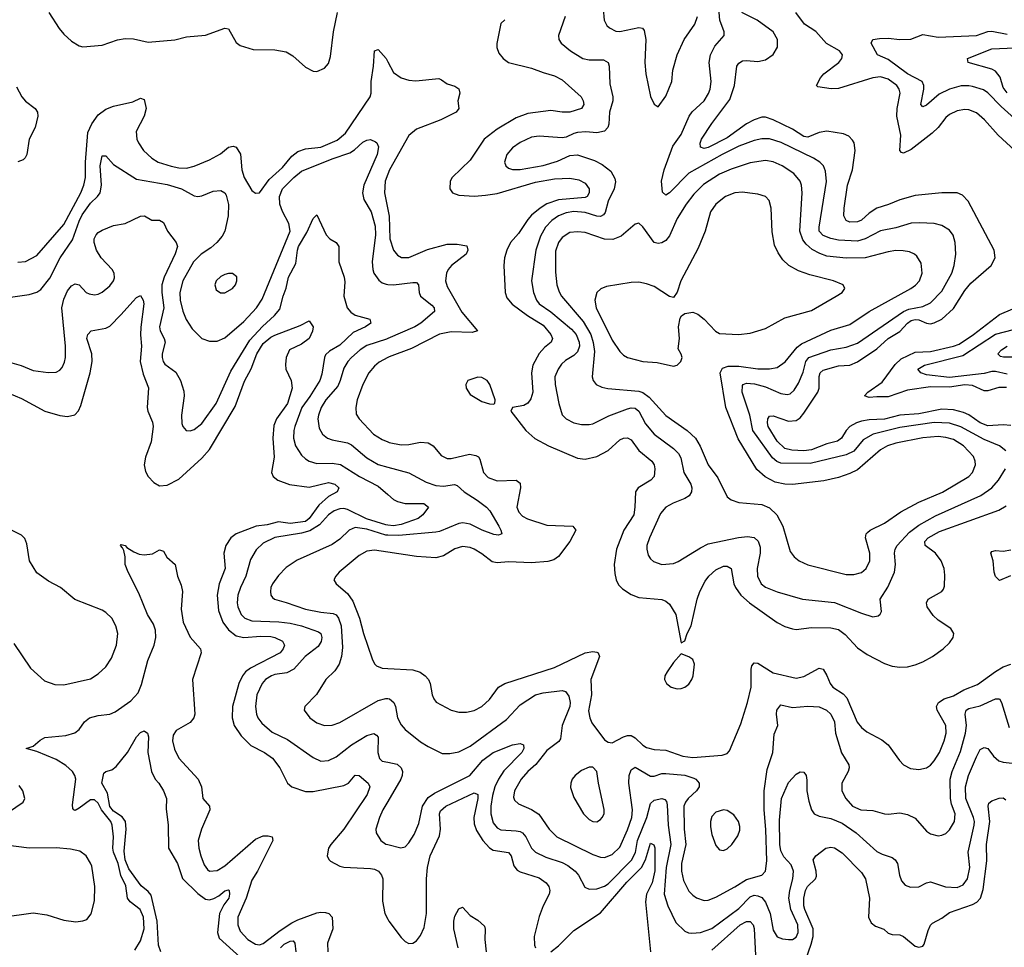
# Model space of a CAD drawing. Header units: inches. Extents: x 1934316 to 2140091, y 524953 to 667329.
# Tile 220 of 256: x 2018080 to 2023215, y 631233 to 636073. Entities that reach past the tile are written whole.
import ezdxf

# ---------------------------------------------------------------- set-up
doc = ezdxf.new("R2010")
doc.units = ezdxf.units.IN
doc.header["$MEASUREMENT"] = 0
doc.layers.add('C0613', color=7, linetype='Continuous')
doc.layers.add('C0623', color=7, linetype='Continuous')

msp = doc.modelspace()

# ---------------------------------------------------------------- linework, layer by layer
at = {"layer": 'C0613', "color": 5}
for points, elevation in [([(2018232.9, 636110), (2018286.1, 636026.1), (2018310, 635996.5), (2018350, 635960.3), (2018390, 635936.9), (2018410, 635931.3), (2018510, 635939.6), (2018590, 635967.5), (2018630, 635975), (2018673.1, 635973.1), (2018750, 635954.7), (2018890, 635968.4), (2018950, 635983.9), (2019050, 635992.1), (2019150, 636028.4), (2019170, 636024.9), (2019210, 635953.4), (2019230, 635938.4), (2019297.2, 635917.2), (2019410, 635916.2), (2019470, 635905.8), (2019504.2, 635884.2), (2019570, 635824.9), (2019610, 635804.9), (2019630, 635803.1), (2019670, 635819.3), (2019690, 635844.9), (2019701.3, 635881.3), (2019716.1, 636010), (2019736.9, 636110)], 320), ([(2018070, 634808.3), (2018110, 634811.3), (2018170, 634843.2), (2018310, 635003.5), (2018399.2, 635170), (2018414.6, 635210), (2018423.2, 635250), (2018424.2, 635330), (2018436.4, 635483.6), (2018456.1, 635530), (2018490, 635575.7), (2018530, 635606.7), (2018570, 635622.2), (2018670, 635644.1), (2018710, 635664), (2018730, 635657.1), (2018739.3, 635610), (2018729.5, 635570), (2018688.3, 635490), (2018691.1, 635450), (2018699.3, 635430), (2018726.5, 635390), (2018770, 635350.2), (2018802.6, 635330), (2018870, 635307.8), (2018910, 635299.2), (2018950, 635298.8), (2018990, 635308.8), (2019070, 635342.1), (2019126.8, 635373.2), (2019170, 635407.3), (2019193.8, 635413.8), (2019210, 635407.9), (2019231.7, 635371.7), (2019239.5, 635290), (2019250.9, 635250), (2019290, 635181.7), (2019310, 635167.2), (2019330, 635170.3), (2019380.5, 635239.5), (2019450, 635301.9), (2019499.6, 635360.4), (2019530, 635385.1), (2019570, 635399.3), (2019650, 635408.5), (2019735.4, 635444.6), (2019778.7, 635481.3), (2019908.3, 635670), (2019913.8, 635690), (2019913.4, 635750), (2019926.1, 635830), (2019930, 635911), (2019950, 635918), (2019991, 635870), (2020000, 635853.2)], 280), ([(2018063.2, 635723.2), (2018091.4, 635670), (2018110, 635647.4), (2018161.3, 635610), (2018172.7, 635590), (2018175, 635570), (2018161.3, 635510), (2018130.1, 635449.9), (2018116.8, 635370), (2018108.3, 635351.6), (2018098.1, 635341.9), (2018070, 635331.3)], 280), ([(2017970, 634615.6), (2018130, 634638.8), (2018170, 634651.2), (2018190, 634664.7), (2018236.5, 634723.5), (2018292, 634830), (2018356, 634924), (2018390, 635021.8), (2018405.7, 635054.3), (2018450, 635115.5), (2018486, 635150), (2018499.2, 635170), (2018507.3, 635210), (2018500.4, 635310), (2018510, 635362.4), (2018530, 635363.1), (2018570, 635318), (2018690, 635240.2), (2018850, 635213), (2018923.6, 635190), (2018990, 635153.8), (2019009.8, 635150.2), (2019030, 635153.8), (2019090, 635178.3), (2019130, 635182), (2019150, 635170.3), (2019157.2, 635157.2), (2019168.4, 635108.4), (2019167.7, 635050), (2019149.5, 634970), (2019136.1, 634943.9), (2019108.8, 634910), (2019076.9, 634883.1), (2019026.3, 634850), (2018986.8, 634810), (2018930.7, 634710), (2018914.6, 634650), (2018917.5, 634610), (2018931.3, 634551.3), (2018947.8, 634507.8), (2018979.1, 634459.1), (2019030.5, 634410), (2019070, 634395.8), (2019110, 634395.5), (2019150, 634412.2), (2019250, 634499), (2019314.9, 634570), (2019344.5, 634615.5), (2019490.4, 634970), (2019483.6, 635010), (2019450, 635072.4), (2019437.6, 635110), (2019434.5, 635150), (2019450, 635190.2), (2019510, 635250.1), (2019550, 635282.2), (2019710, 635346.1), (2019802.5, 635377.5), (2019827.1, 635393), (2019870, 635433.4), (2019890, 635444), (2019910, 635447.6), (2019936, 635436), (2019943.1, 635430), (2019951, 635410), (2019944.5, 635370), (2019875.6, 635210), (2019867.8, 635170), (2019874.3, 635134.3), (2019912.6, 635070), (2019934.9, 634994.9), (2019935.8, 634950), (2019919.2, 634810), (2019921.6, 634770), (2019927.7, 634750), (2019953, 634713), (2019970, 634700.2), (2019992.2, 634692.2), (2020000, 634691.8)], 260), ([(2020000, 635266.8), (2019985.9, 635230), (2019982, 635170), (2020000, 635083.3)], 280), ([(2018026.3, 634286.3), (2018088.3, 634268.3), (2018150, 634241.8), (2018228.6, 634231.4), (2018270, 634234.3), (2018290, 634244.2), (2018301.6, 634258.4), (2018314.3, 634285.7), (2018318.9, 634310), (2018319.9, 634370), (2018299.9, 634570), (2018310, 634615.3), (2018330, 634658.9), (2018350, 634683.6), (2018370, 634694), (2018390, 634688.8), (2018427.6, 634650), (2018442.1, 634642.1), (2018470, 634637.1), (2018490, 634641.5), (2018510, 634651), (2018550, 634684.2), (2018569, 634710), (2018574.1, 634725.9), (2018572.7, 634750), (2018562.8, 634770), (2018504.4, 634830), (2018481.6, 634870), (2018468.4, 634910), (2018468.4, 634930), (2018479.2, 634950), (2018490, 634962.3), (2018510, 634974), (2018570, 634998.9), (2018630, 635010.2), (2018710, 635047.4), (2018730.3, 635050.3), (2018770, 635026.8), (2018810, 635027.3), (2018830, 635014.8), (2018850.3, 634970), (2018897.1, 634910), (2018903.7, 634890), (2018891.8, 634851.8), (2018833.3, 634730), (2018822, 634690), (2018822.3, 634650), (2018832, 634570), (2018809.6, 634470), (2018813.5, 634450), (2018834.1, 634410), (2018838.5, 634390), (2018823.5, 634330), (2018823, 634310), (2018827.6, 634290), (2018836.4, 634276.4), (2018893.8, 634233.9), (2018919.5, 634190), (2018935.4, 634135.4), (2018938.3, 634110), (2018923.8, 634010), (2018925.9, 633965.9), (2018930.2, 633950.2), (2018948, 633930), (2018970, 633927), (2018990, 633934.6), (2019030, 633966.5), (2019105.5, 634070), (2019181.6, 634238.4), (2019279.8, 634400.2), (2019347.2, 634472.8), (2019409.9, 634530), (2019436.8, 634563.2), (2019453.5, 634630), (2019470, 634672.2), (2019482.3, 634730), (2019519.8, 634800.2), (2019528.5, 634870), (2019535.1, 634890), (2019578.3, 634961.7), (2019610, 635035.5), (2019630, 635054.8), (2019679.3, 634950), (2019698, 634930), (2019730.5, 634910), (2019744.2, 634890), (2019744.2, 634810), (2019772.7, 634730), (2019775.4, 634704.6), (2019770.2, 634630), (2019788.6, 634570), (2019806.6, 634546.6), (2019830, 634531.9), (2019905.5, 634510), (2019912, 634490), (2019883.7, 634470), (2019819.6, 634440.4), (2019750, 634374.2), (2019696, 634344), (2019675.5, 634324.5), (2019669.4, 634310), (2019656, 634224), (2019645.1, 634190), (2019593.9, 634106.1), (2019551.8, 634050), (2019514.5, 633950), (2019509.5, 633930), (2019508.8, 633890), (2019519.4, 633850), (2019550, 633801.5), (2019570, 633781.3), (2019589.5, 633769.5), (2019630, 633757.3), (2019710, 633758.8), (2019752.7, 633752.7), (2019852.9, 633690), (2019950, 633639.2), (2020000, 633596.1)], 240), ([(2018023.9, 634123.9), (2018090, 634096.3), (2018211.1, 634031.1), (2018290, 634007.2), (2018330, 634002.8), (2018368.1, 634011.9), (2018387.7, 634032.3), (2018399.9, 634060.1), (2018447.3, 634230), (2018457.6, 634290), (2018455.6, 634330), (2018429.8, 634410), (2018434.7, 634430), (2018453.2, 634450), (2018530, 634463.6), (2018550, 634474.3), (2018610, 634534), (2018670, 634603.2), (2018690, 634623.1), (2018710, 634634.4), (2018724.9, 634610), (2018727.2, 634590), (2018711.1, 634468.9), (2018709.5, 634429.5), (2018715.5, 634370), (2018709, 634290), (2018723.7, 634223.7), (2018752.5, 634152.5), (2018744.8, 634050), (2018748.4, 634030), (2018773.3, 633973.2), (2018775.5, 633950), (2018766, 633870), (2018736.9, 633790), (2018730.2, 633750), (2018736.4, 633716.4), (2018749.4, 633689.4), (2018778.9, 633658.9), (2018810, 633641.5), (2018850, 633643.5), (2018910, 633675.4), (2019030, 633784.8), (2019069.9, 633830), (2019204.5, 634055.5), (2019253.3, 634186.7), (2019288.1, 634251.9), (2019316.8, 634330), (2019350, 634382.8), (2019390, 634415.9), (2019410, 634426.8), (2019543.1, 634476.9), (2019590, 634502), (2019610.1, 634470), (2019606.9, 634446.9), (2019590.7, 634410), (2019550, 634379.9), (2019487.6, 634350), (2019470.2, 634310), (2019465.9, 634274.1), (2019468.1, 634250), (2019496.5, 634190), (2019501.3, 634150), (2019476.4, 634070), (2019419.5, 633990), (2019405, 633955), (2019400.7, 633890), (2019406.8, 633790), (2019393.4, 633710), (2019402.3, 633690), (2019425.7, 633670), (2019487.4, 633647.4), (2019590, 633634.6), (2019690, 633658.8), (2019724.6, 633650), (2019744.6, 633630), (2019735.5, 633610), (2019690, 633584.6), (2019640.5, 633539.5), (2019590, 633470), (2019570, 633454.2), (2019490, 633443.9), (2019430, 633452.4), (2019370, 633436.9), (2019313.6, 633430), (2019209.3, 633390), (2019181.3, 633370), (2019154.5, 633330), (2019145.6, 633290), (2019152.5, 633210), (2019120.4, 633130), (2019109.6, 633070), (2019117.6, 632990), (2019140.4, 632930), (2019169.1, 632889.1), (2019210, 632857.8), (2019250, 632850.1), (2019337, 632857), (2019390, 632854.6), (2019410.3, 632850), (2019450.6, 632830.6), (2019460.7, 632810), (2019454.2, 632790), (2019437.8, 632770), (2019284.2, 632690), (2019257.9, 632670), (2019241.9, 632650), (2019222.2, 632610), (2019189.5, 632490), (2019187.6, 632430), (2019198.3, 632390), (2019236, 632336), (2019286.4, 632286.4), (2019357.3, 632250), (2019399.3, 632219.3), (2019436.2, 632170), (2019476.9, 632090), (2019500.3, 632070), (2019570, 632046.1), (2019610, 632046.8), (2019770, 632077.7), (2019795, 632090), (2019830, 632131.3), (2019850, 632130.2), (2019898, 632090), (2019906.8, 632070), (2019891.8, 632030), (2019770, 631849.8), (2019703.6, 631770), (2019691.5, 631750), (2019683.7, 631710), (2019691.6, 631691.5), (2019702, 631682), (2019750, 631656.1), (2019771.1, 631651.1), (2019910, 631644.8), (2019930, 631641), (2019951.3, 631630), (2019967.5, 631610), (2019973.6, 631590), (2019973.1, 631473.1), (2019984.5, 631410), (2020000, 631379.6)], 220), ([(2020000, 634409), (2019993.7, 634406.3), (2019890, 634372.5), (2019855.3, 634350), (2019810.8, 634310), (2019791.5, 634290), (2019770, 634255.1), (2019751.8, 634190), (2019738.8, 634161.2), (2019677.5, 634090), (2019653.3, 634050), (2019638.3, 634010), (2019635.8, 633990), (2019642, 633942), (2019659.7, 633910), (2019685.7, 633890), (2019710, 633880.5), (2019790, 633865.3), (2019810, 633855.6), (2019890, 633786.8), (2019950, 633751.4), (2020000, 633738)], 260), ([(2020000, 634310.1), (2019954.2, 634285.8), (2019930, 634264.8), (2019901.5, 634230), (2019870.2, 634170), (2019840.7, 634090), (2019832.4, 634050), (2019835.5, 634015.5), (2019850.3, 633990), (2019926.2, 633910), (2019970, 633881.7), (2020000, 633869.7)], 280), ([(2020000, 633435.9), (2019990, 633437.4), (2019889, 633469), (2019790, 633518.2), (2019770, 633523), (2019750, 633521.1), (2019719.7, 633510), (2019690.2, 633490), (2019643.2, 633436.8), (2019594.1, 633405.9), (2019550, 633393.3), (2019410, 633370.5), (2019350, 633341.1), (2019313, 633307), (2019283.7, 633256.3), (2019260.1, 633170), (2019231.4, 633110), (2019218.6, 633070), (2019214.8, 633030), (2019217.8, 633010), (2019234.6, 632970), (2019254.7, 632950), (2019290, 632937.1), (2019431.2, 632931.2), (2019490, 632924.4), (2019550, 632911), (2019638.7, 632878.7), (2019650.1, 632870), (2019655.3, 632850), (2019652.1, 632827.9), (2019637.6, 632802.4), (2019569.2, 632750), (2019510, 632683.8), (2019474, 632666), (2019410, 632656.3), (2019393.7, 632650), (2019362.6, 632630), (2019344.8, 632610), (2019317.5, 632550), (2019309.5, 632490), (2019314.8, 632450), (2019323, 632430), (2019342.6, 632402.6), (2019396.4, 632356.4), (2019476.7, 632316.7), (2019610, 632222.7), (2019650, 632204.7), (2019690, 632208.3), (2019730, 632226.7), (2019809.9, 632290.1), (2019890, 632337.6), (2019927.9, 632347.9), (2019940.8, 632340.8), (2019950.1, 632330), (2019947.9, 632250), (2019957.5, 632217.5), (2019970, 632204.7), (2020000, 632198.6)], 240), ([(2020000, 633383.8), (2019990, 633384.1), (2019890, 633414.7), (2019830, 633423), (2019798, 633410), (2019750, 633362.2), (2019710, 633334.6), (2019527, 633253), (2019470, 633214.8), (2019430, 633173), (2019398.9, 633130), (2019390.3, 633110), (2019388.9, 633090), (2019390.4, 633070), (2019398.9, 633058.9), (2019409.3, 633049.3), (2019470, 633032.9), (2019570, 632997.3), (2019650, 632980.9), (2019715, 632975), (2019730, 632967), (2019743.3, 632950), (2019757.1, 632910), (2019763.4, 632796.6), (2019758.5, 632750), (2019747.2, 632710), (2019724.1, 632675.9), (2019676.1, 632630), (2019628.1, 632551.9), (2019567.3, 632490), (2019563, 632470), (2019593.7, 632430), (2019630, 632403.9), (2019670, 632391.1), (2019710, 632391.9), (2019750, 632406.8), (2019950, 632520.1), (2019990, 632531.8), (2020000, 632530.5)], 260), ([(2018050, 632818), (2018136.2, 632690), (2018210, 632623.2), (2018264.3, 632604.3), (2018310, 632602), (2018450, 632634.2), (2018490, 632659.3), (2018530, 632696.5), (2018558.9, 632741.1), (2018585.6, 632810), (2018591.7, 632870), (2018581.7, 632910), (2018561, 632950), (2018530, 632979.8), (2018510, 632991.7), (2018367.2, 633047.2), (2018292.2, 633110), (2018230, 633143), (2018170, 633186.6), (2018131.7, 633250), (2018117.9, 633337.9), (2018106.5, 633366.5), (2018090, 633383.9), (2018036.8, 633410)], 220), ([(2018681.3, 631218.7), (2018710, 631266.3), (2018728.6, 631330), (2018725.8, 631390), (2018709.3, 631430), (2018655.9, 631470), (2018642.4, 631490), (2018634.2, 631554.2), (2018608.5, 631608.5), (2018594.6, 631670), (2018569.7, 631730), (2018566.7, 631750), (2018570, 631810), (2018562.1, 631870), (2018554.8, 631890), (2018506.1, 631950), (2018490, 631984.5), (2018470, 632003), (2018450, 632002), (2018390, 631958.6), (2018370, 631947), (2018362.9, 631950), (2018357.7, 631957.7), (2018356.4, 631976.4), (2018373.7, 632110), (2018368, 632130), (2018354.9, 632150), (2018321.5, 632181.5), (2018270, 632213.1), (2018170, 632255.6), (2018113.2, 632270), (2018150, 632282.4), (2018186.6, 632313.4), (2018212.1, 632327.9), (2018320.9, 632339.1), (2018368.6, 632351.4), (2018389.9, 632370.1), (2018418.8, 632410), (2018444.4, 632430), (2018490, 632442.6), (2018550, 632449.5), (2018578.5, 632461.5), (2018660.2, 632519.8), (2018698.8, 632561.2), (2018716.2, 632603.8), (2018748.9, 632730), (2018780.9, 632810), (2018789.5, 632850), (2018788.3, 632888.3), (2018778.3, 632918.3), (2018745.9, 632970), (2018700.9, 633080.9), (2018645.7, 633190), (2018631.1, 633230), (2018629.7, 633270), (2018622.9, 633302.9), (2018617.2, 633317.2), (2018605.2, 633330), (2018610, 633334.8), (2018630, 633330.3), (2018639.1, 633319.1), (2018676, 633296), (2018704, 633284), (2018730, 633280.2), (2018773.6, 633286.4), (2018810, 633307.7), (2018830, 633300.7), (2018848.1, 633268.1), (2018890.6, 633230), (2018902.4, 633170), (2018922.2, 633122.2), (2018929.2, 633090), (2018922.9, 632997.2), (2018933.5, 632930), (2018970, 632851.8), (2019022.7, 632790), (2019026.5, 632770), (2018981.3, 632630), (2018992.8, 632450), (2018988.4, 632430), (2018970, 632405.8), (2018895.6, 632364.4), (2018880.7, 632339.3), (2018877.6, 632310), (2018886.7, 632266.7), (2018910, 632219.8), (2019010.6, 632110), (2019028.1, 632070), (2019035.6, 632010), (2019070.3, 631970), (2019072, 631950), (2019028.5, 631850), (2019011, 631790), (2019014.3, 631750), (2019024.1, 631710), (2019042.7, 631662.7), (2019059.5, 631639.5), (2019070.3, 631630.2), (2019110, 631634), (2019150, 631658.1), (2019310, 631797.6), (2019350, 631814.3), (2019375.2, 631815.2), (2019397, 631810), (2019399.7, 631790), (2019320.7, 631630), (2019290, 631582.7), (2019261.5, 631490), (2019218.6, 631390), (2019217.7, 631350), (2019230, 631317.4), (2019270, 631274.7), (2019310, 631249.4), (2019330, 631246.7), (2019350, 631253.2), (2019439.1, 631320.9), (2019499.7, 631360.3), (2019530, 631375.8), (2019630, 631412.8), (2019650, 631417.4), (2019675.2, 631415.2), (2019691.7, 631410), (2019710.7, 631390.7), (2019712.5, 631330), (2019685.4, 631254.6), (2019687.6, 631210)], 180), ([(2020000, 633295), (2019930, 633305.7), (2019890, 633299.4), (2019850, 633276.8), (2019746, 633190), (2019728.5, 633170), (2019719.3, 633150), (2019730.4, 633130), (2019790, 633079.1), (2019818.3, 633038.3), (2019852.2, 632950), (2019873.3, 632870), (2019917.6, 632737.6), (2019930, 632712.4), (2019941.5, 632701.5), (2019971.3, 632690), (2020000, 632688.3)], 280), ([(2018816.6, 631210), (2018804.9, 631244.9), (2018797.5, 631370), (2018765.3, 631505.3), (2018750, 631524.9), (2018713.5, 631553.5), (2018650, 631642.7), (2018629.7, 631690), (2018625.8, 631734.2), (2018634.9, 631850), (2018632.3, 631890), (2018614.3, 631914.3), (2018570, 631943.9), (2018550, 631967.1), (2018537.6, 632037.6), (2018509, 632090), (2018518.9, 632141.1), (2018528.7, 632151.3), (2018561.4, 632158.6), (2018583.3, 632176.7), (2018642.4, 632250), (2018688.5, 632331.5), (2018710, 632354.3), (2018730, 632362), (2018746, 632350), (2018751.2, 632331.2), (2018749.1, 632250), (2018766.8, 632150), (2018787.3, 632110), (2018805.5, 632090), (2018830.4, 632050), (2018845.5, 632010), (2018844.1, 631955.9), (2018854.6, 631870), (2018856.1, 631750), (2018902.5, 631670), (2018930, 631591.5), (2019010, 631513.9), (2019050, 631484.6), (2019070, 631481.7), (2019092.8, 631487.2), (2019118.7, 631501.3), (2019150, 631528.1), (2019170, 631532.6), (2019171.8, 631530), (2019175, 631510), (2019170.6, 631490), (2019144.4, 631455.6), (2019122.8, 631410), (2019112.2, 631310), (2019121.2, 631281.2), (2019230, 631181.9)], 160), ([(2018021.5, 631938.5), (2018098.2, 631990), (2018107.7, 632010), (2018095.8, 632050), (2018077.3, 632077.3)], 220), ([(2020000, 631994.4), (2019973.7, 631950), (2019956.3, 631910), (2019936.9, 631850), (2019939, 631830), (2019963.6, 631790), (2019990, 631771.3), (2020000, 631768.9)], 240), ([(2017991.3, 631391.3), (2018150, 631412.3), (2018221.9, 631401.9), (2018310, 631375), (2018373.1, 631366.9), (2018409, 631371), (2018430, 631379), (2018452.4, 631407.6), (2018470, 631474.8), (2018471.9, 631550), (2018455.7, 631655.7), (2018450, 631672.4), (2018426, 631710), (2018394.1, 631734.1), (2018345.9, 631745.9), (2018270, 631752.6), (2018130, 631751.1), (2017980.5, 631770)], 220), ([(2019439.9, 631230), (2019460.3, 631250), (2019490, 631265.4), (2019506.7, 631266.7), (2019514.8, 631254.8), (2019520.8, 631210)], 160)]:
    msp.add_lwpolyline(points, dxfattribs=dict(at, elevation=elevation))
at = {"layer": 'C0613', "color": 5, "elevation": 280}
msp.add_lwpolyline([(2019170, 634749.4), (2019150, 634742.9), (2019130, 634733.3), (2019105.3, 634710), (2019097.6, 634690), (2019104, 634664), (2019127.3, 634647.3), (2019150, 634647), (2019189.4, 634670), (2019205.1, 634690), (2019211.8, 634710), (2019211.9, 634731.9), (2019190, 634749.2)], close=True, dxfattribs=at)
at = {"layer": 'C0623', "color": 5}
for points, elevation in [([(2021118.3, 636190), (2021128.2, 636070), (2021142.7, 636042.7), (2021155.8, 636030), (2021190, 636013), (2021210, 636010.9), (2021310, 636032.6), (2021327.8, 636027.8), (2021337.1, 636017.1), (2021345.6, 635970), (2021339.7, 635850), (2021345.8, 635790), (2021370, 635672), (2021390, 635631.3), (2021410, 635618), (2021450, 635674), (2021480.5, 635750), (2021486.9, 635810), (2021508.5, 635890), (2021546.4, 635970), (2021602, 636050), (2021615.9, 636090)], 360), ([(2023222.8, 633822.8), (2023189.9, 633849.9), (2023110, 633882.7), (2022988.2, 633948.2), (2022930, 633967), (2022850, 633971), (2022670, 633945.6), (2022531.4, 633910), (2022479.6, 633880.4), (2022430, 633821.1), (2022390, 633801.8), (2022203.4, 633756.6), (2022050, 633759.7), (2022028.5, 633768.5), (2022007.2, 633787.2), (2021903.9, 633930), (2021888.1, 634010), (2021848.9, 634130), (2021850, 634164), (2021853, 634170), (2021870, 634175.7), (2021912.4, 634172.4), (2021970, 634156.9), (2022050, 634122), (2022082.2, 634117.7), (2022098.5, 634121.5), (2022120, 634140), (2022142.8, 634177.2), (2022166, 634234), (2022180.4, 634290), (2022195.2, 634310), (2022310, 634350.1), (2022390, 634364.8), (2022450, 634385.9), (2022690, 634550.1), (2022717.8, 634562.2), (2022790, 634576.6), (2022830, 634594.8), (2022890, 634656.9), (2022942, 634750), (2022953.8, 634790), (2022962.5, 634850), (2022959.8, 634910), (2022948.4, 634948.4), (2022930, 634975.1), (2022890, 634999.3), (2022849, 635009), (2022773.5, 635013.5), (2022730, 635011), (2022650, 634986.6), (2022570, 634971), (2022490, 634929.3), (2022450, 634917.6), (2022350, 634922.1), (2022310, 634931.5), (2022270, 634947.5), (2022250.6, 634970), (2022249.4, 634990), (2022288.4, 635228.4), (2022283.1, 635283.1), (2022272.9, 635310), (2022253.7, 635330), (2022219.7, 635350), (2022051.4, 635431.4), (2021990, 635450.9), (2021950, 635451), (2021910, 635442.4), (2021830, 635413.1), (2021744.6, 635370), (2021570, 635272), (2021470, 635169.8), (2021450, 635156.9), (2021432.7, 635172.7), (2021427.3, 635230), (2021441, 635290), (2021486.4, 635413.6), (2021530, 635473.8), (2021571.3, 635570), (2021587.9, 635592.1), (2021650.6, 635650), (2021672.4, 635687.6), (2021681, 635710), (2021686.9, 635750), (2021676.5, 635850), (2021682.9, 635890), (2021705.2, 635934.8), (2021753.7, 635990), (2021754.7, 636010), (2021731.2, 636070), (2021724.4, 636150)], 340), ([(2023250, 633954.9), (2023210, 633958.8), (2023130, 633954.4), (2023090, 633969.9), (2023030.5, 634010.5), (2023003.2, 634023.2), (2022950, 634038.2), (2022890, 634041.4), (2022770, 634017.3), (2022670, 634009.3), (2022590, 633987.8), (2022510, 633984.7), (2022470, 633977.8), (2022445.2, 633970), (2022410, 633949.9), (2022390.4, 633929.6), (2022366.3, 633890), (2022345.5, 633874.5), (2022290, 633859.6), (2022210, 633827.9), (2022170, 633823.9), (2022107.7, 633827.7), (2022070, 633835.8), (2022030, 633873.2), (2021983, 633950), (2021979.5, 633970), (2021982.2, 633990), (2021990, 634004.9), (2022010, 634006.4), (2022090, 633978.3), (2022130, 633981.6), (2022150, 633994.8), (2022170, 634019.8), (2022242.5, 634130), (2022249, 634150), (2022250, 634210.4), (2022255.7, 634230), (2022270, 634244.8), (2022350, 634267.3), (2022410, 634270.1), (2022450, 634287.2), (2022550, 634355.8), (2022610.2, 634409.8), (2022670, 634446.1), (2022710, 634489), (2022730, 634502.8), (2022750, 634508.8), (2022770, 634506.8), (2022810, 634490.1), (2022830, 634486.8), (2022850, 634490.6), (2022890, 634510.1), (2022950, 634566.2), (2023010, 634659.3), (2023041.3, 634698.7), (2023146, 634790), (2023167.4, 634830), (2023162.2, 634870), (2023026.1, 635126.1), (2022996.8, 635156.8), (2022970, 635169.8), (2022890, 635169.8), (2022750, 635156.1), (2022670, 635133.1), (2022612, 635108), (2022550, 635089.2), (2022510, 635064.1), (2022470, 635026.9), (2022450, 635018), (2022410, 635017), (2022390, 635025.8), (2022378.6, 635050), (2022380.2, 635090), (2022397.5, 635210), (2022423.4, 635290), (2022438, 635390), (2022432, 635430), (2022424.1, 635444.1), (2022404.4, 635464.4), (2022377.5, 635477.4), (2022290, 635491.3), (2022250, 635483.9), (2022190, 635459.6), (2022170, 635463), (2022110, 635502.4), (2022010, 635550.8), (2021970, 635564.3), (2021950, 635563.6), (2021910, 635550.4), (2021870, 635529.9), (2021770, 635457.1), (2021670, 635406.6), (2021650, 635401.5), (2021630, 635407.8), (2021629, 635429), (2021636.8, 635450), (2021689.2, 635530.8), (2021783.3, 635656.7), (2021807.8, 635730), (2021820.2, 635830), (2021830, 635846.5), (2021850, 635858), (2021870, 635860.1), (2021930, 635854), (2021970, 635863.2), (2022009, 635891), (2022031.9, 635930), (2022031.6, 635970), (2022009.7, 636010), (2021925.8, 636070), (2021847.1, 636110)], 320), ([(2023269.8, 635390), (2023183.1, 635470), (2023112.8, 635550), (2023070, 635586.2), (2023030, 635601.8), (2023010, 635603.4), (2022970, 635597), (2022930, 635578.9), (2022910, 635561.8), (2022870.1, 635510), (2022839.3, 635480.7), (2022730, 635395.9), (2022690, 635376.4), (2022679.7, 635379.7), (2022669.9, 635389.9), (2022674.9, 635470), (2022654.5, 635570), (2022655.9, 635610), (2022671.7, 635690), (2022667.2, 635710), (2022654.4, 635730), (2022610, 635762.2), (2022570, 635774.5), (2022530, 635769.4), (2022350, 635714.5), (2022312.8, 635712.8), (2022242.9, 635722.9), (2022236.2, 635730), (2022256.4, 635770), (2022273.5, 635790), (2022352.7, 635850), (2022367.1, 635870), (2022370.6, 635890), (2022356.4, 635910), (2022288.5, 635948.5), (2022231.6, 636011.6), (2022173.9, 636050), (2022127.2, 636110)], 280), ([(2020610, 636072.9), (2020590, 636052.3), (2020568.6, 635948.6), (2020568, 635928), (2020578.6, 635898.6), (2020601.5, 635870), (2020629.1, 635849.1), (2020750, 635820.1), (2020810, 635796.6), (2020870, 635779.4), (2020910, 635759.7), (2021008.4, 635670), (2021019.5, 635650), (2021022, 635630), (2021011, 635609), (2020949.6, 635590.4), (2020910, 635590.3), (2020850, 635598.5), (2020730, 635583.9), (2020670, 635561.5), (2020570, 635501.4), (2020503, 635450), (2020430, 635340.5), (2020335.8, 635250), (2020324.6, 635230), (2020323.1, 635190), (2020338, 635170), (2020370, 635156.5), (2020452.9, 635152.9), (2020510, 635156.8), (2020570, 635165.8), (2020770, 635224.6), (2020870, 635241.9), (2020950, 635245.5), (2020996.7, 635236.7), (2021030, 635219.2), (2021049.4, 635190), (2021050.1, 635170.1), (2021039.2, 635150), (2021030, 635145.4), (2020890, 635132.3), (2020830, 635111.6), (2020794.7, 635090), (2020750, 635052.4), (2020730.6, 635030), (2020681.9, 634958.1), (2020639.8, 634910), (2020620.1, 634870), (2020608.6, 634830), (2020605.5, 634790), (2020612.7, 634650), (2020621.4, 634621.4), (2020648.8, 634588.8), (2020729.4, 634530), (2020810, 634478.7), (2020850.1, 634430), (2020858.8, 634410), (2020852.6, 634390), (2020817.7, 634362.3), (2020789.1, 634330.9), (2020756.1, 634270), (2020749.5, 634230), (2020755.8, 634130), (2020746, 634094), (2020730, 634072.3), (2020710, 634060.4), (2020650.7, 634049.3), (2020641, 634030), (2020719.6, 633930), (2020767.2, 633887.2), (2020838.7, 633850), (2020990, 633786), (2021030, 633780.2), (2021090, 633793.1), (2021150, 633824.6), (2021210, 633880.2), (2021230, 633889.2), (2021250, 633891.3), (2021270, 633881.5), (2021310, 633825.8), (2021376.5, 633770), (2021389.1, 633750), (2021393, 633730), (2021389, 633690), (2021371.8, 633670), (2021304.9, 633630), (2021291.3, 633610), (2021289, 633530), (2021282.9, 633490), (2021231.7, 633410), (2021192.6, 633310), (2021180.2, 633230), (2021183.8, 633183.8), (2021191.2, 633151.2), (2021203.8, 633123.8), (2021223.2, 633103.2), (2021270, 633074), (2021310, 633058.6), (2021428.6, 633048.6), (2021450, 633039.6), (2021470, 633023.1), (2021502.8, 632970), (2021530, 632822), (2021550, 632832), (2021562, 632870), (2021581.3, 632910), (2021614.2, 633050), (2021628, 633090), (2021655.7, 633144.3), (2021674.5, 633170), (2021710, 633203.2), (2021750, 633221.5), (2021770, 633222.4), (2021790.1, 633210.1), (2021805.4, 633130), (2021813.4, 633110), (2021840.5, 633070), (2021885.8, 633030), (2022030, 632927.9), (2022070, 632907), (2022110, 632894), (2022130, 632891.8), (2022210, 632901.1), (2022310, 632900.1), (2022350, 632890.6), (2022384.8, 632864.8), (2022450, 632796), (2022500.5, 632760.5), (2022590, 632714.3), (2022630, 632700.2), (2022670, 632694), (2022710, 632696.2), (2022750, 632706.5), (2022790, 632722.2), (2022841.3, 632750), (2022896.3, 632790), (2022930, 632821.3), (2022948.2, 632850), (2022952.6, 632870), (2022936, 632896), (2022870, 632940.3), (2022843.6, 632963.6), (2022812.8, 633010), (2022808.7, 633030), (2022817.4, 633050), (2022889.5, 633090), (2022898, 633102), (2022903.1, 633116.9), (2022904.7, 633175.3), (2022902.2, 633210), (2022886.2, 633250), (2022856.5, 633290), (2022802, 633330), (2022801.6, 633350), (2022818.1, 633370), (2022877, 633403), (2023186.8, 633513.2), (2023224.3, 633535.7)], 320), ([(2020924.2, 636090), (2020890.3, 635990), (2020892, 635970), (2020904.4, 635950), (2020953.4, 635910), (2021017.1, 635870), (2021050, 635862.7), (2021124.2, 635864.2), (2021149.2, 635849.2), (2021154.5, 635830), (2021157.7, 635737.7), (2021174.2, 635670), (2021173.1, 635650), (2021156.3, 635590), (2021152.2, 635527.8), (2021147.1, 635510), (2021129.4, 635490.6), (2021090, 635481.8), (2021033, 635487), (2020990, 635484.8), (2020970, 635479.8), (2020930, 635459.2), (2020910, 635455.8), (2020790, 635464.7), (2020750, 635459.8), (2020690, 635431.7), (2020650, 635404.4), (2020620.2, 635370), (2020608, 635330), (2020615.3, 635310), (2020630, 635298.3), (2020651.1, 635291.1), (2020690, 635291), (2020810, 635312.3), (2020884.6, 635335.4), (2020950, 635363.5), (2020990, 635367), (2021078, 635338), (2021117.4, 635317.4), (2021162.7, 635282.7), (2021184.2, 635244.2), (2021187, 635227), (2021180.1, 635190), (2021150, 635126), (2021133.1, 635066.9), (2021125.4, 635054.6), (2021110, 635046), (2021090, 635047.1), (2021030, 635067.1), (2020970, 635071.5), (2020930, 635065.8), (2020890.2, 635050), (2020855.2, 635024.8), (2020822.1, 634990), (2020796.8, 634943.2), (2020772.6, 634870), (2020749.4, 634710), (2020759.5, 634650), (2020775, 634610), (2020790.1, 634590), (2020850, 634549.1), (2020958.7, 634458.7), (2020983.1, 634430), (2020998.8, 634390), (2020999.1, 634370), (2020990, 634340.6), (2020970, 634320.2), (2020925.9, 634294.1), (2020905.1, 634274.9), (2020888, 634250), (2020871.6, 634210), (2020872.2, 634170), (2020892, 634070), (2020910, 634010.6), (2020930.4, 633990), (2020970, 633970.2), (2021010, 633961.2), (2021050, 633960.7), (2021070, 633964.5), (2021153.4, 634006.6), (2021250, 634043.1), (2021270, 634047.5), (2021290, 634045.3), (2021309.7, 634029.7), (2021344.1, 633964.1), (2021390, 633910.9), (2021490, 633835.1), (2021516.3, 633810), (2021527.6, 633787.6), (2021543.2, 633710), (2021580.1, 633650), (2021586.2, 633630), (2021584.5, 633610), (2021571.2, 633588.8), (2021550, 633574.4), (2021488.2, 633550), (2021450.8, 633529.2), (2021422.9, 633497.1), (2021364.8, 633370), (2021351, 633330), (2021350.2, 633310), (2021358.6, 633278.6), (2021370, 633259.5), (2021386, 633246), (2021430, 633230.2), (2021490, 633235), (2021514.8, 633245.2), (2021630, 633317.2), (2021670, 633337.5), (2021828.2, 633371.8), (2021876, 633376), (2021910, 633371.8), (2021932.4, 633352.4), (2021941.4, 633321.4), (2021941.5, 633290), (2021926.8, 633210), (2021927.9, 633170), (2021947.6, 633130), (2021970, 633112.8), (2022030, 633088.4), (2022162.8, 633050), (2022330, 633031.6), (2022470, 632975.8), (2022530, 632958), (2022556.6, 632963.4), (2022567.9, 632972.1), (2022574.5, 632985.5), (2022568.3, 633050), (2022607.9, 633112.1), (2022642.2, 633190), (2022647.3, 633230), (2022643.4, 633290), (2022645.8, 633310), (2022656.8, 633330), (2022721, 633399), (2022770, 633436.2), (2022856.4, 633483.6), (2023092.2, 633590), (2023150.3, 633629.7), (2023185.4, 633670), (2023221.8, 633730)], 340), ([(2023304.7, 635524.7), (2023199.2, 635619.2), (2023130, 635691.1), (2023106.1, 635706.1), (2023050, 635723.8), (2023030, 635728.6), (2022990, 635728.6), (2022930, 635709.9), (2022875.8, 635684.2), (2022810, 635627.4), (2022790, 635618.7), (2022779.7, 635630), (2022795.3, 635710), (2022796.3, 635730), (2022787.2, 635750), (2022709.8, 635790), (2022610, 635864.3), (2022553.3, 635890), (2022520.5, 635950), (2022529.5, 635970), (2022565.2, 635974.8), (2022610, 635976.4), (2022670, 635968.8), (2022728.5, 635971.5), (2022790, 635995), (2022870, 635982), (2023069.9, 635990.1), (2023130, 636011.1), (2023150, 636013), (2023230, 635997.2)], 260), ([(2023230, 635690.6), (2023210, 635719.8), (2023193.2, 635773.2), (2023170, 635804.4), (2023150, 635814.5), (2023027, 635850), (2023022.7, 635870), (2023150, 635921.3), (2023270, 635925.4)], 240), ([(2020000, 635853.2), (2020030, 635797.3), (2020069.5, 635769.5), (2020110, 635757.7), (2020145.6, 635754.4), (2020265.3, 635765.3), (2020279.9, 635759.9), (2020310, 635737.6), (2020350, 635725.2), (2020370, 635711.7), (2020376.1, 635690), (2020365.3, 635650), (2020370.3, 635610), (2020355.8, 635590), (2020276, 635550), (2020150, 635502.2), (2020110, 635468.7), (2020008.9, 635290), (2020000, 635266.8)], 280), ([(2020000, 635083.3), (2020007.4, 635047.4), (2020010.7, 634930), (2020029.6, 634869.6), (2020050, 634843.9), (2020071.7, 634831.7), (2020110, 634832.4), (2020207, 634873), (2020310, 634901.4), (2020361.4, 634901.4), (2020412.6, 634892.6), (2020416.6, 634870), (2020407.9, 634850), (2020331.4, 634790), (2020314.4, 634770), (2020305.7, 634750), (2020301.6, 634710), (2020310, 634680.3), (2020386.6, 634546.6), (2020468.5, 634450), (2020439.7, 634440.3), (2020330, 634443.5), (2020270, 634432.9), (2020123.3, 634356.7), (2020006.5, 634313.5), (2020000, 634310.1)], 280), ([(2020000, 634691.8), (2020030, 634690.1), (2020130, 634702.4), (2020150, 634701.3), (2020160.3, 634690), (2020162.8, 634650), (2020171.1, 634631.1), (2020230, 634583.2), (2020241.2, 634570), (2020243.1, 634550), (2020172.2, 634490), (2020141.5, 634470), (2020000, 634409)], 260), ([(2023227, 634153), (2023187, 634153), (2023130, 634136.7), (2023110, 634136.6), (2023050, 634164.1), (2023010, 634167.8), (2022930, 634155.5), (2022830, 634157.3), (2022710, 634140.4), (2022610, 634105.3), (2022550, 634105.9), (2022510, 634101.1), (2022485.3, 634110), (2022502.9, 634130), (2022577.5, 634182.5), (2022645.9, 634274.1), (2022677.2, 634302.8), (2022750, 634338.9), (2022830, 634341.4), (2022950, 634369.4), (2022979.5, 634380.5), (2023054.8, 634430), (2023190, 634534), (2023330, 634594)], 280), ([(2023230, 634222.6), (2023170, 634237), (2023150, 634237), (2023110, 634226.9), (2022930, 634206.9), (2022810, 634220.1), (2022780.4, 634230), (2022764.2, 634250), (2022799.1, 634270), (2022999, 634321), (2023170, 634432.4), (2023310, 634469.3)], 260), ([(2023291.8, 634311.8), (2023211.6, 634311.6), (2023195.8, 634315.8), (2023181.7, 634330), (2023201.2, 634350), (2023230.9, 634370)], 240), ([(2020000, 633869.7), (2020006.9, 633866.9), (2020070, 633854.1), (2020110, 633856.1), (2020170, 633869.4), (2020210, 633865.8), (2020236.1, 633850), (2020279.1, 633799.1), (2020310, 633782.7), (2020330, 633783.5), (2020426.5, 633806.5), (2020459.8, 633799.8), (2020472.3, 633792.3), (2020479.6, 633779.7), (2020499.7, 633710), (2020523.6, 633683.6), (2020570, 633667.5), (2020670, 633670.1), (2020690, 633654), (2020692.3, 633630), (2020673.2, 633530), (2020683.5, 633503.5), (2020702.8, 633482.8), (2020728.7, 633468.7), (2020830, 633436.1), (2020964.7, 633430), (2020981.3, 633410), (2020949.4, 633350), (2020890, 633271.6), (2020866.1, 633254), (2020834, 633246), (2020750, 633239.5), (2020630, 633244.7), (2020570, 633238.3), (2020544.9, 633244.9), (2020490, 633286.8), (2020450, 633310.6), (2020430, 633318.7), (2020390, 633324.5), (2020350, 633312.5), (2020290, 633275.4), (2020250, 633265.2), (2020150, 633271.9), (2020000, 633295)], 280), ([(2020000, 633738), (2020110, 633708.4), (2020200.5, 633660.5), (2020250, 633643.3), (2020290, 633638.9), (2020348.4, 633648.4), (2020362, 633642), (2020397.6, 633610), (2020466.7, 633566.7), (2020514, 633530), (2020531.3, 633510), (2020579.2, 633430), (2020590.2, 633410), (2020594, 633390), (2020577.1, 633382.9), (2020552.6, 633387.4), (2020492.8, 633410), (2020430, 633441.3), (2020392.1, 633447.9), (2020370, 633444.7), (2020270, 633402.9), (2020250, 633398.5), (2020058.1, 633381.9), (2020000, 633383.8)], 260), ([(2020000, 633596.1), (2020030, 633570.2), (2020050, 633558.4), (2020090, 633547.8), (2020188.2, 633548.2), (2020211.8, 633530), (2020183.5, 633490), (2020157.8, 633470), (2020070, 633438.6), (2020030, 633431.7), (2020000, 633435.9)], 240), ([(2023248.4, 633171.6), (2023190, 633146.8), (2023168.6, 633168.6), (2023162.1, 633190), (2023157.3, 633250), (2023145, 633290), (2023150, 633297.4), (2023170, 633302.7), (2023210, 633299.7), (2023250, 633306.3)], 280), ([(2020000, 632688.3), (2020130, 632680.6), (2020169.4, 632669.4), (2020195.3, 632650), (2020211.7, 632630), (2020220.9, 632610), (2020232, 632550), (2020239.5, 632530), (2020252.8, 632512.7), (2020330.2, 632470.2), (2020370, 632460.2), (2020410, 632460.2), (2020450, 632469.1), (2020490, 632490.3), (2020530, 632526.3), (2020578, 632590), (2020609.9, 632610.1), (2020870, 632692.2), (2021029.2, 632769.2), (2021070, 632776.1), (2021090, 632773.7), (2021097.6, 632770), (2021103.6, 632750), (2021059.3, 632630), (2021062, 632550), (2021047.5, 632467.5), (2021053.8, 632430), (2021063.7, 632403.7), (2021130, 632316.3), (2021150, 632303), (2021170, 632300.3), (2021230, 632331.6), (2021250, 632338.1), (2021270, 632337.7), (2021290, 632326.4), (2021330, 632287.3), (2021350, 632276.1), (2021390, 632265), (2021450, 632261.7), (2021538, 632230), (2021590, 632223.2), (2021744.5, 632235.5), (2021770, 632244.9), (2021781.8, 632258.2), (2021841.3, 632398.7), (2021876.7, 632510), (2021895.8, 632590), (2021895, 632685), (2021898.9, 632701.1), (2021910, 632718), (2021930, 632715), (2022010, 632665.7), (2022130, 632638.1), (2022170, 632645.4), (2022250.2, 632690.2), (2022270, 632685.2), (2022290, 632651.7), (2022307.2, 632610), (2022321.6, 632590), (2022375.1, 632555.1), (2022394.4, 632534.4), (2022448.4, 632408.4), (2022470, 632379.6), (2022498.1, 632358.1), (2022575.9, 632315.9), (2022610, 632290.3), (2022668.2, 632208.2), (2022690, 632185.3), (2022726.5, 632166.5), (2022770, 632160.7), (2022810, 632170.2), (2022830, 632183.6), (2022850, 632205.5), (2022877.2, 632250), (2022902.3, 632310), (2022911.9, 632350), (2022910.5, 632390), (2022864.6, 632470), (2022861.4, 632490), (2022872.1, 632510), (2022901.6, 632530), (2022950, 632545.3), (2023004.1, 632575.9), (2023075.4, 632604.6), (2023170, 632672.9), (2023210, 632696.6), (2023250, 632710.1)], 280), ([(2020000, 632530.5), (2020009.3, 632529.3), (2020030.8, 632510.8), (2020040.2, 632490), (2020051, 632430), (2020070, 632393.4), (2020090, 632369), (2020170, 632305.8), (2020210, 632280.2), (2020284, 632244), (2020323.5, 632243.5), (2020370, 632252.9), (2020430, 632282.5), (2020619, 632421), (2020690, 632498.2), (2020770, 632550.1), (2020810, 632561.6), (2020910, 632572.2), (2020927.1, 632567.1), (2020943.6, 632543.6), (2020951.8, 632510), (2020949.1, 632489.1), (2020909.5, 632390), (2020900, 632320), (2020892.5, 632307.6), (2020830, 632260.6), (2020772.6, 632187.4), (2020730, 632149.8), (2020695.5, 632110), (2020661.6, 632050), (2020655.9, 632015.9), (2020661.1, 632001.1), (2020681.6, 631981.6), (2020750, 631952), (2020787.1, 631927.1), (2020842, 631850), (2020880.9, 631810), (2021070, 631717.9), (2021110, 631703.2), (2021130, 631701.7), (2021170, 631718.2), (2021210, 631756.5), (2021250, 631846.9), (2021272.3, 631910), (2021276.4, 631950), (2021256.4, 632090), (2021259.6, 632130), (2021270, 632158.3), (2021290, 632172.3), (2021370, 632126.6), (2021390, 632126.5), (2021430, 632139.6), (2021450, 632139.9), (2021550, 632131.3), (2021595.9, 632115.9), (2021606.9, 632110), (2021624.5, 632090), (2021623.8, 632070), (2021609.3, 632050), (2021566.4, 632010), (2021552.1, 631990), (2021544.7, 631970), (2021545.7, 631850), (2021554.5, 631770), (2021532.3, 631670), (2021532.3, 631630), (2021542.3, 631582.3), (2021570, 631526), (2021590, 631504.4), (2021610, 631491.5), (2021650, 631477.7), (2021670, 631479.1), (2021710, 631495.6), (2021810, 631548), (2021870, 631587.4), (2021950.6, 631609.4), (2021969.8, 631630.2), (2021976.1, 631683.9), (2021971.9, 631848.1), (2021962.8, 631950), (2021962.1, 632050), (2021978.6, 632161.4), (2022008.7, 632250), (2022015.2, 632344.8), (2022034.2, 632390), (2022026.8, 632450), (2022029.8, 632470), (2022050, 632498.4), (2022110, 632485.2), (2022190, 632491.3), (2022250, 632488.2), (2022288.7, 632470), (2022310.2, 632450), (2022329.4, 632410), (2022334.1, 632350), (2022367, 632247), (2022404.5, 632184.5), (2022406.5, 632170), (2022400.3, 632150), (2022367.1, 632090), (2022368.1, 632050), (2022388, 632010), (2022423.6, 631970), (2022467.3, 631950), (2022530, 631946.3), (2022590, 631930.2), (2022610, 631928), (2022670, 631934), (2022710, 631926), (2022750, 631906.7), (2022810, 631839.3), (2022830, 631826), (2022870, 631814.9), (2022890, 631817.6), (2022910, 631827.2), (2022930, 631845.7), (2022955.7, 631890), (2022958.7, 631930), (2022940.3, 631980.3), (2022934.8, 632010), (2022933.6, 632110), (2022944.1, 632150), (2022986, 632254), (2023012.6, 632350), (2023018.7, 632390), (2023010.8, 632450), (2023016.9, 632470), (2023030, 632478.8), (2023090, 632492.7), (2023170, 632530.2), (2023190, 632528.9), (2023201.5, 632510), (2023240.5, 632380.5)], 260), ([(2020000, 631768.9), (2020067.2, 631752.8), (2020090, 631757.4), (2020110, 631778.9), (2020137.5, 631822.5), (2020161.1, 631878.9), (2020180.5, 631970), (2020210, 632014.8), (2020243.4, 632036.6), (2020428, 632130), (2020495.4, 632210), (2020548.7, 632250), (2020650.2, 632290.2), (2020690, 632296.5), (2020707.3, 632290), (2020710.3, 632270), (2020698.5, 632250), (2020605.9, 632154.1), (2020576.7, 632110), (2020558.3, 632070), (2020545.2, 632025.2), (2020536.5, 631970), (2020537.8, 631930), (2020550, 631882.7), (2020570, 631856.6), (2020590, 631846.4), (2020670, 631841), (2020690, 631837.5), (2020702.4, 631830), (2020719.2, 631810), (2020749.4, 631750), (2020770, 631730.2), (2020823.7, 631703.7), (2020910, 631675.5), (2020939.5, 631659.5), (2020977.3, 631630), (2020994.4, 631610), (2021027.4, 631547.4), (2021050, 631536.9), (2021090, 631538.3), (2021130, 631551.4), (2021150, 631564), (2021271.4, 631688.6), (2021292.2, 631727.8), (2021302.7, 631790), (2021351.6, 631910), (2021370, 631983.1), (2021390, 632000.2), (2021430, 632009.1), (2021444.2, 632004.2), (2021453.3, 631993.3), (2021456.4, 631976.4), (2021461.5, 631870), (2021476.7, 631770), (2021452.1, 631650), (2021441.2, 631510), (2021460.8, 631450), (2021502.7, 631362.7), (2021550, 631317.7), (2021568.7, 631308.7), (2021586.2, 631306.2), (2021630.2, 631310.2), (2021690, 631330.7), (2021830, 631436), (2021890, 631496.6), (2021910, 631504.4), (2021930, 631502.1), (2021950, 631492.4), (2021970, 631468.2), (2021993.6, 631410), (2022010, 631322), (2022030, 631288), (2022058, 631278), (2022090, 631273.7), (2022110, 631273.7), (2022130, 631286.7), (2022140.5, 631310), (2022139, 631350), (2022102.6, 631430), (2022091.1, 631490), (2022096.7, 631530), (2022113, 631590), (2022116.2, 631630), (2022103.5, 631663.5), (2022065.3, 631705.3), (2022050, 631736.4), (2022044.9, 631770), (2022042.9, 631897.1), (2022053.8, 632010), (2022090, 632092.7), (2022130, 632136.4), (2022150, 632148), (2022170, 632147.3), (2022181.6, 632130), (2022185.8, 632105.9), (2022185.8, 632050), (2022195.1, 631995.1), (2022209.1, 631950), (2022223.1, 631930), (2022250, 631917.2), (2022310, 631905.8), (2022370, 631881.5), (2022442.5, 631830), (2022550, 631733.2), (2022578.3, 631718.3), (2022630, 631701.1), (2022646.3, 631690), (2022659, 631670), (2022669.4, 631609.4), (2022679.7, 631579.7), (2022697.5, 631557.5), (2022726.9, 631546.9), (2022770, 631548.3), (2022810, 631569.1), (2022830, 631574), (2022907.9, 631547.9), (2022970, 631544.6), (2023000.5, 631559.5), (2023022.8, 631590), (2023035.8, 631650), (2023026.9, 631730), (2023058.7, 631870), (2023059.3, 631890), (2023055.2, 631910), (2023014.5, 632010), (2023013.5, 632070), (2023028.5, 632130), (2023070, 632227.2), (2023090, 632265.3), (2023110, 632276), (2023130, 632270.3), (2023158.6, 632230), (2023186.7, 632206.7), (2023210, 632198.8), (2023272.5, 632192.5)], 240), ([(2020000, 632198.6), (2020048.7, 632188.7), (2020069, 632170), (2020076.2, 632150), (2020075.6, 632130), (2020068.5, 632110), (2020000, 631994.4)], 240), ([(2020000, 631379.6), (2020004.9, 631370), (2020070, 631283.8), (2020090, 631263.8), (2020110, 631252.7), (2020130, 631254), (2020150, 631266.7), (2020170, 631294), (2020190, 631337.1), (2020201.7, 631410), (2020201.9, 631590), (2020206.6, 631650), (2020220.2, 631710), (2020270, 631814.4), (2020275.1, 631850), (2020269.1, 631930), (2020274.6, 631945.4), (2020302.2, 631970), (2020450, 632039.8), (2020468.9, 632030), (2020470.1, 632010.1), (2020448.1, 631910), (2020450, 631878), (2020462.1, 631842.1), (2020495.7, 631790), (2020530, 631752.8), (2020550, 631740.4), (2020630, 631728.5), (2020642.7, 631710), (2020657.7, 631657.7), (2020675.5, 631635.5), (2020690, 631626.7), (2020790, 631594.8), (2020825.2, 631570), (2020840.6, 631550), (2020845.5, 631530), (2020841.7, 631510), (2020810.9, 631450), (2020790, 631393.6), (2020763.6, 631290), (2020764.8, 631244.8), (2020770.4, 631230)], 220), ([(2022170, 631139.5), (2022208.6, 631250), (2022218.2, 631290), (2022217.6, 631330), (2022175.4, 631430), (2022169.9, 631450.1), (2022169, 631490), (2022179, 631530), (2022189.3, 631550), (2022229.8, 631590), (2022235.5, 631604.5), (2022234.4, 631630), (2022218.7, 631690), (2022231.8, 631710), (2022285.1, 631750), (2022310, 631755.8), (2022330, 631752.3), (2022370, 631726.9), (2022470, 631622.7), (2022491.2, 631590), (2022512.7, 631490), (2022506.4, 631390), (2022520.9, 631360.9), (2022543.9, 631343.9), (2022587, 631327), (2022610, 631307.7), (2022630, 631300.8), (2022670, 631298.4), (2022690, 631289.3), (2022750, 631239.6), (2022770, 631234.6), (2022782.8, 631237.2), (2022790, 631239.5), (2022796.8, 631250), (2022818.5, 631321.5), (2022830, 631348.7), (2022840, 631360), (2022890, 631385.6), (2022930, 631414), (2023050, 631456), (2023071.6, 631468.4), (2023091, 631490), (2023105.8, 631534.2), (2023124.9, 631684.9), (2023122.1, 631770), (2023140.6, 631890), (2023131.5, 631970), (2023135.3, 631984.7), (2023150, 631997.1), (2023188.5, 632011.5), (2023210, 632013.7), (2023222.6, 632002.6)], 220), ([(2020850, 631210.2), (2020890, 631241.6), (2020970, 631320.9), (2021110, 631412.7), (2021246.3, 631573.7), (2021322.7, 631650), (2021343.9, 631690), (2021370, 631776.9), (2021387.6, 631767.6), (2021392.1, 631752.1), (2021392.3, 631632.3), (2021378.9, 631570), (2021349, 631510), (2021344.8, 631470), (2021369.3, 631209.3)], 220), ([(2020367.7, 631230), (2020344.5, 631330), (2020344.3, 631370), (2020350, 631395.8), (2020370, 631433.7), (2020390, 631442.4), (2020430, 631399.5), (2020470, 631374.6), (2020504.3, 631344.3), (2020508.5, 631328.5), (2020505.5, 631274.5), (2020513.7, 631210)], 180), ([(2021690, 631218.7), (2021837.4, 631350), (2021870, 631367.9), (2021890, 631367.8), (2021905.9, 631350), (2021910.5, 631330.5), (2021917.5, 631190)], 220)]:
    msp.add_lwpolyline(points, dxfattribs=dict(at, elevation=elevation))
for points, elevation in [([(2021970, 635337.6), (2021890, 635326.5), (2021790, 635292.3), (2021730, 635266.2), (2021646.3, 635213.7), (2021596.6, 635163.4), (2021555.9, 635110), (2021510, 635035.6), (2021470, 634945.7), (2021450, 634920.3), (2021430, 634908.7), (2021410, 634906), (2021390, 634911.1), (2021330, 634992), (2021310, 635012), (2021290, 635006.6), (2021217.1, 634942.9), (2021173.8, 634926.2), (2021130, 634928.1), (2021030, 634961.9), (2020990, 634966.8), (2020950, 634962.2), (2020910, 634937.3), (2020890.1, 634909.9), (2020875.4, 634864.6), (2020874.8, 634754.8), (2020881.3, 634690), (2020892.9, 634652.9), (2020905.3, 634630), (2021018.3, 634498.3), (2021058.5, 634430), (2021070.7, 634389.3), (2021077.8, 634342.2), (2021066.5, 634210), (2021071.8, 634190), (2021086.7, 634170), (2021115.8, 634155.8), (2021148, 634148), (2021310, 634135.4), (2021330, 634128), (2021363.7, 634103.7), (2021450, 634007.8), (2021561.8, 633930), (2021604.7, 633890), (2021628.6, 633848.6), (2021670, 633750.3), (2021722, 633682), (2021770, 633583), (2021790, 633568.4), (2021830, 633553.7), (2021950, 633544.2), (2021990, 633525.3), (2022029.3, 633489.3), (2022060.3, 633430), (2022098.9, 633298.9), (2022119.5, 633270), (2022145.3, 633250), (2022191.1, 633228.9), (2022390, 633178), (2022430, 633177.5), (2022470, 633189.2), (2022495.5, 633210), (2022514.1, 633250), (2022514.5, 633290), (2022490.7, 633370), (2022495, 633390), (2022501.8, 633398.2), (2022516.3, 633410), (2022590, 633446.7), (2022675.1, 633504.9), (2022770, 633555.7), (2022892.3, 633607.7), (2023030, 633689.4), (2023049.4, 633710.6), (2023065, 633750), (2023063.7, 633770), (2023054.3, 633794.3), (2023002.8, 633850), (2022950, 633882.7), (2022910, 633893.5), (2022870, 633897.8), (2022790, 633891.6), (2022650, 633863.4), (2022606, 633850), (2022570, 633828.7), (2022450, 633724.9), (2022410, 633704.5), (2022350, 633683.7), (2022273.9, 633666.1), (2022110, 633648.2), (2022070, 633649), (2022020.2, 633660.2), (2021967.9, 633687.9), (2021925.2, 633725.2), (2021826.6, 633886.6), (2021763.4, 634050), (2021733.1, 634230), (2021746, 634254), (2021774.7, 634265.3), (2021830, 634265.1), (2021930, 634251.8), (2021990, 634251.3), (2022030, 634257.6), (2022072.3, 634287.7), (2022135, 634365), (2022157.6, 634382.4), (2022310, 634453.6), (2022410, 634483), (2022510, 634550.1), (2022728.5, 634670), (2022752.6, 634687.4), (2022772.4, 634710), (2022787.4, 634750), (2022781.7, 634801.7), (2022759.3, 634839.3), (2022747.3, 634850), (2022720.9, 634860.9), (2022687.5, 634867.5), (2022650, 634868.4), (2022610, 634862.5), (2022490, 634829.9), (2022390, 634828.1), (2022290, 634839.2), (2022252.4, 634852.4), (2022214, 634874), (2022181.3, 634901.3), (2022164.1, 634924.1), (2022148.2, 634970), (2022161.3, 635170), (2022157.5, 635210), (2022150.6, 635230), (2022117.2, 635270), (2022057.2, 635310), (2022010, 635331.9)], 360), ([(2021850, 635172.4), (2021810, 635169.7), (2021760.4, 635150), (2021710, 635109.6), (2021683.6, 635070), (2021654.9, 634970), (2021618.9, 634881.1), (2021528, 634710), (2021508.6, 634651.4), (2021490, 634622.7), (2021470, 634627.8), (2021390, 634680.4), (2021350, 634695.3), (2021310, 634703.1), (2021270, 634701.7), (2021139.9, 634680.1), (2021111.8, 634668.2), (2021090, 634649.2), (2021078.9, 634610), (2021087, 634570), (2021170, 634400.3), (2021210, 634342), (2021230, 634322.4), (2021250, 634310.4), (2021330, 634290.3), (2021404.2, 634284.2), (2021490, 634264.9), (2021510, 634271), (2021529, 634290), (2021534.5, 634310), (2021530, 634328), (2021514.8, 634354.8), (2021520.5, 634410), (2021516.2, 634470), (2021524.2, 634515.8), (2021531.9, 634528.1), (2021550, 634540.7), (2021590, 634547.7), (2021616.1, 634536.1), (2021650.4, 634510.3), (2021708.5, 634448.5), (2021730, 634436.3), (2021829.5, 634430.5), (2021890, 634438), (2021970, 634462), (2022070, 634517.3), (2022210, 634554.9), (2022339, 634630), (2022369, 634650), (2022384, 634670), (2022375.3, 634690), (2022324, 634710), (2022201.6, 634741.6), (2022142, 634762), (2022090.8, 634790.8), (2022060.3, 634820.3), (2022035.8, 634855.8), (2022017.2, 634897.3), (2022005.4, 634965.4), (2021999.7, 635090), (2021989.4, 635130), (2021969, 635150), (2021930, 635162.4), (2021887.9, 635167.9)], 380), ([(2020470, 634208.4), (2020418, 634190), (2020406.4, 634170), (2020408.5, 634150), (2020430, 634117.1), (2020490, 634080.4), (2020530, 634068.2), (2020550, 634067.7), (2020558, 634070), (2020559.3, 634090), (2020532.2, 634170), (2020517.4, 634190), (2020490, 634205.7)], 320), ([(2021530, 632764), (2021490, 632718.4), (2021457, 632670), (2021444.9, 632650), (2021442.4, 632630), (2021452.7, 632610), (2021477.3, 632590), (2021510, 632581.7), (2021530, 632583.1), (2021550, 632590.4), (2021570, 632606.7), (2021585.1, 632630), (2021592, 632650), (2021598.9, 632710), (2021590, 632734.5), (2021570, 632749.3)], 320), ([(2021050, 632173.6), (2021010, 632155.1), (2020977.1, 632130), (2020962, 632110), (2020954, 632090), (2020952.5, 632067.5), (2020970, 632014), (2021020.3, 631930), (2021050, 631900.4), (2021070, 631890.4), (2021090, 631888.2), (2021110, 631899.3), (2021118.7, 631910), (2021128, 631930), (2021128.2, 631951.8), (2021099.2, 632090), (2021090.9, 632150.9), (2021070, 632172.3)], 280), ([(2021750, 631949.7), (2021710, 631937.4), (2021690, 631916.2), (2021683.2, 631890), (2021682.6, 631862.6), (2021690, 631821), (2021710, 631764), (2021730, 631742), (2021750, 631738), (2021770, 631746.4), (2021793.6, 631770), (2021825.6, 631814.4), (2021836.2, 631843.8), (2021836.1, 631863.9), (2021829.6, 631890), (2021805.1, 631925.1), (2021770, 631946.3)], 280)]:
    msp.add_lwpolyline(points, close=True, dxfattribs=dict(at, elevation=elevation))

doc.saveas('drawing.dxf')
